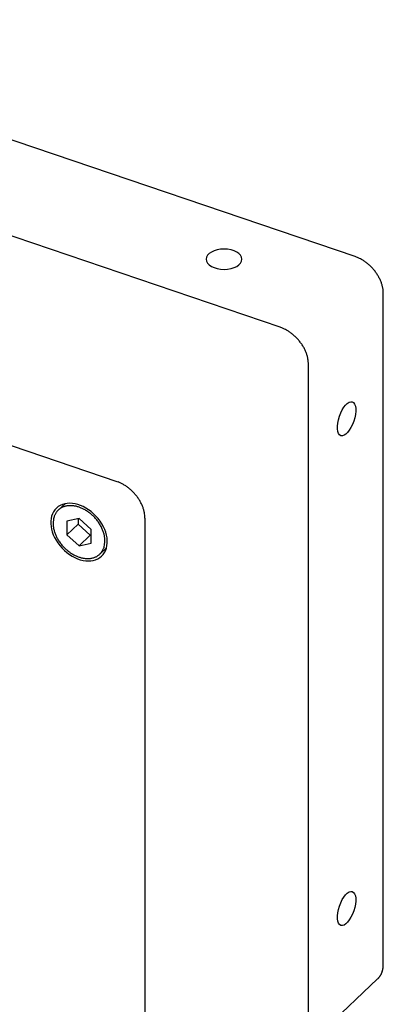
# Model space of a CAD drawing. Header units: millimetres. Extents: x 43 to 2527, y 45 to 1953.
# Tile 19 of 26: x 371 to 401, y 86 to 167. Entities that reach past the tile are written whole.
import ezdxf

# ---------------------------------------------------------------- set-up
doc = ezdxf.new("R2010")
doc.units = ezdxf.units.MM
doc.layers.add('1', color=7, linetype='Continuous')

msp = doc.modelspace()

# ---------------------------------------------------------------- linework, layer by layer
at = {"layer": '1', "color": 2, "linetype": 'Continuous'}
for p, q in [((398.79, 147.124), (341.681, 166.508)), ((392.655, 141.34), (335.546, 160.723)), ((322.164, 148.107), (379.273, 128.723)), ((400.179, 146.208), (400.179, 146.208)), ((400.179, 146.208), (400.179, 146.208)), ((401.105, 144.112), (401.103, 144.219)), ((401.105, 89.192), (401.105, 144.112)), ((394.97, 138.328), (394.968, 138.434)), ((394.97, 83.408), (394.97, 138.328)), ((379.273, 128.723), (379.383, 128.683)), ((375.043, 126.9), (374.488, 126.377)), ((381.588, 125.711), (381.588, 70.791)), ((374.064, 125.296), (374.067, 125.178)), ((376.186, 125.689), (375.183, 125.473)), ((375.183, 125.473), (375.183, 124.359)), ((376.109, 125.233), (375.183, 124.359)), ((376.109, 125.672), (376.109, 125.233)), ((376.109, 125.233), (377.112, 124.336)), ((377.188, 124.792), (376.186, 125.689)), ((375.183, 124.359), (376.186, 123.462)), ((377.112, 124.336), (376.186, 123.462)), ((377.112, 124.336), (377.188, 124.352)), ((377.188, 123.679), (377.188, 124.792)), ((376.186, 123.462), (377.188, 123.679)), ((377.884, 122.775), (378.439, 123.298)), ((378.308, 123.855), (378.305, 123.974)), ((394.507, 82.229), (400.642, 88.013)), ((400.642, 88.013), (400.674, 88.044))]:
    msp.add_line(p, q, dxfattribs=at)
for centre, radius, start, end in [((396.55, 141.392), 6.155, 66.08512, 68.65155), ((398.083, 144.649), 2.556, 63.09236, 67.9101), ((397.876, 144.24), 3.016, 60.32972, 63.10982), ((395.379, 140.488), 7.518, 57.03004, 57.94669), ((397.468, 143.695), 3.691, 55.0542, 57.13712), ((397.809, 144.098), 3.165, 53.33192, 55.93976), ((397.503, 143.699), 3.668, 50.98061, 53.226), ((397.296, 143.47), 3.976, 48.66669, 50.74022), ((397.403, 143.595), 3.812, 46.43333, 48.63114), ((397.444, 143.626), 3.761, 44.3056, 46.55775), ((397.403, 143.591), 3.815, 42.02066, 44.24991), ((400.163, 146.2), 0.0177, 26.53255, 26.59755), ((400.163, 146.192), 0.0227, 44.96791, 45.03209), ((400.163, 146.191), 0.023, 44.96832, 45.03168), ((400.163, 146.191), 0.0233, 44.96871, 45.03129), ((400.163, 146.191), 0.0236, 44.96911, 45.03089), ((400.162, 146.191), 0.0239, 44.96949, 45.03051), ((400.162, 146.19), 0.0242, 44.96988, 45.03012), ((400.162, 146.19), 0.0245, 44.97024, 45.02976), ((400.162, 146.19), 0.0248, 44.97061, 45.02939), ((400.162, 146.19), 0.0251, 44.97096, 45.02904), ((400.161, 146.19), 0.0254, 44.97132, 45.02868), ((400.161, 146.189), 0.0257, 44.97167, 45.02833), ((400.161, 146.189), 0.026, 44.972, 45.028), ((400.161, 146.189), 0.0263, 44.97227, 45.02773), ((400.161, 146.189), 0.0267, 44.97267, 45.02733), ((400.16, 146.188), 0.0272, 44.97315, 45.02685), ((400.151, 146.188), 0.0347, 33.66331, 33.71683), ((400.16, 146.188), 0.027, 44.97301, 45.02699), ((400.16, 146.187), 0.0281, 44.97409, 45.02591), ((400.158, 146.186), 0.0305, 44.97607, 45.02393), ((400.16, 146.188), 0.0279, 44.97388, 45.02612), ((400.154, 146.191), 0.0302, 33.65932, 33.72081), ((400.157, 146.185), 0.0317, 44.97697, 45.02303), ((400.114, 146.142), 0.0928, 44.99214, 45.00786), ((400.163, 146.191), 0.0227, 44.96794, 45.03206), ((400.16, 146.188), 0.027, 44.94602, 45.05398), ((400.13, 146.157), 0.0704, 44.9741, 45.0259), ((397.398, 143.585), 3.823, 39.81534, 42.04349), ((397.434, 143.618), 3.774, 37.5168, 39.77246), ((397.482, 143.65), 3.716, 35.30091, 37.58323), ((397.528, 143.685), 3.659, 32.95878, 35.26024), ((397.599, 143.726), 3.577, 30.69131, 33.02275), ((397.672, 143.773), 3.49, 28.29748, 30.6562), ((397.772, 143.821), 3.379, 25.97365, 28.37262), ((397.866, 143.869), 3.274, 23.51421, 25.94424), ((397.983, 143.915), 3.148, 21.11693, 23.59261), ((398.086, 143.956), 3.037, 18.58493, 21.08999), ((398.221, 143.998), 2.896, 16.10464, 18.66708), ((398.349, 144.035), 2.762, 13.47839, 16.08882), ((398.464, 144.059), 2.646, 10.9176, 13.56535), ((398.521, 144.073), 2.586, 8.22822, 10.8511), ((398.722, 144.098), 2.384, 5.5667, 8.32047), ((398.995, 144.119), 2.111, 2.70543, 5.70706), ((390.414, 135.608), 6.155, 66.08339, 68.64983), ((391.948, 138.865), 2.556, 63.09453, 67.9123), ((391.741, 138.455), 3.016, 60.32971, 63.10984), ((389.244, 134.704), 7.518, 57.02773, 57.94439), ((391.332, 137.91), 3.691, 55.05634, 57.13927), ((391.674, 138.314), 3.165, 53.33191, 55.93978), ((391.368, 137.914), 3.668, 50.9806, 53.22601), ((391.161, 137.685), 3.976, 48.66942, 50.74296), ((391.268, 137.811), 3.812, 46.43072, 48.62855), ((391.309, 137.842), 3.761, 44.30559, 46.55777), ((391.267, 137.807), 3.815, 42.02048, 44.24976), ((391.263, 137.8), 3.823, 39.81794, 42.04613), ((391.299, 137.834), 3.774, 37.51678, 39.77248), ((391.347, 137.866), 3.716, 35.3009, 37.58324), ((391.392, 137.901), 3.659, 32.95876, 35.26025), ((391.463, 137.942), 3.577, 30.68829, 33.01976), ((391.537, 137.988), 3.49, 28.30236, 30.66111), ((391.637, 138.037), 3.379, 25.96873, 28.36773), ((391.731, 138.084), 3.274, 23.51757, 25.94763), ((391.848, 138.131), 3.148, 21.11485, 23.59056), ((391.95, 138.172), 3.037, 18.58491, 21.09001), ((392.086, 138.213), 2.895, 16.10462, 18.66709), ((392.214, 138.251), 2.762, 13.48233, 16.0928), ((392.328, 138.274), 2.646, 10.91759, 13.56536), ((392.386, 138.289), 2.586, 8.22391, 10.84682), ((392.587, 138.313), 2.384, 5.56669, 8.32048), ((392.859, 138.335), 2.111, 2.71007, 5.71173), ((378.39, 126.095), 2.772, 66.5, 68.99656), ((378.265, 125.796), 3.096, 64.29093, 66.59795), ((378.173, 125.597), 3.315, 62.13274, 64.34864), ((378.157, 125.576), 3.342, 59.7972, 62.05479), ((378.114, 125.496), 3.432, 57.59432, 59.84435), ((378.057, 125.411), 3.535, 55.32276, 57.55655), ((378, 125.324), 3.638, 53.15767, 55.36912), ((377.962, 125.279), 3.697, 50.88742, 53.10106), ((377.921, 125.225), 3.765, 48.72425, 50.92769), ((377.893, 125.198), 3.804, 46.46281, 48.6686), ((377.869, 125.169), 3.842, 44.29452, 46.49603), ((377.859, 125.166), 3.85, 42.02307, 44.23132), ((377.862, 125.166), 3.848, 39.83126, 42.04538), ((377.881, 125.189), 3.819, 37.5311, 39.76033), ((377.907, 125.206), 3.788, 35.32132, 37.55989), ((377.936, 125.233), 3.749, 33.00067, 35.2459), ((375.377, 125.415), 1.311, 119.29878, 124.42085), ((375.406, 125.358), 1.375, 114.24851, 119.17808), ((375.426, 125.293), 1.442, 109.18416, 113.93831), ((375.451, 125.215), 1.524, 104.52198, 109.07322), ((375.467, 125.111), 1.629, 99.85717, 104.16772), ((375.481, 125.001), 1.739, 95.61179, 99.69358), ((375.483, 124.871), 1.869, 91.42728, 95.2655), ((375.48, 124.75), 1.99, 87.63123, 91.26587), ((375.463, 124.615), 2.126, 83.90017, 87.32607), ((375.442, 124.469), 2.273, 80.53679, 83.75383), ((375.396, 124.282), 2.465, 77.24047, 80.21399), ((375.382, 124.24), 2.509, 74.22763, 77.1411), ((375.356, 124.168), 2.586, 71.27363, 74.09091), ((375.296, 124.005), 2.759, 68.50312, 71.18858), ((375.266, 123.942), 2.828, 65.68309, 68.40291), ((375.218, 123.83), 2.951, 63.02932, 65.73065), ((378.014, 125.285), 3.655, 30.7047, 32.98693), ((378.127, 125.358), 3.521, 28.27016, 30.61133), ((378.159, 125.369), 3.487, 26.04613, 28.36717), ((378.091, 125.341), 3.561, 23.75172, 25.97286), ((378.403, 125.496), 3.213, 21.01454, 23.45465), ((378.871, 125.684), 2.709, 17.97877, 20.85673), ((378.518, 125.515), 3.097, 16.60719, 18.94194), ((375.327, 125.459), 1.24, 166.26116, 175.47693), ((375.348, 125.469), 1.258, 161.03329, 166.9259), ((376.723, 124.764), 2.796, 154.43973, 156.52293), ((375.428, 125.392), 1.357, 150.06844, 154.78034), ((375.235, 125.551), 1.111, 146.08654, 152.17182), ((375.335, 125.481), 1.233, 140.62638, 145.99797), ((375.385, 125.426), 1.307, 135.12748, 140.13937), ((375.344, 125.464), 1.252, 129.75961, 135.03928), ((375.349, 125.466), 1.252, 124.67772, 130.00038), ((375.159, 123.726), 3.07, 60.2513, 62.93434), ((375.098, 123.616), 3.196, 57.62019, 60.27172), ((375.05, 123.549), 3.279, 54.88466, 57.53936), ((375, 123.474), 3.368, 52.27831, 54.91977), ((374.961, 123.431), 3.426, 49.55523, 52.20205), ((374.93, 123.39), 3.477, 46.95884, 49.60443), ((374.915, 123.38), 3.495, 44.23405, 46.89408), ((374.915, 123.375), 3.498, 41.61648, 44.29079), ((374.93, 123.393), 3.475, 38.86884, 41.56574), ((375.519, 124.609), 6.229, 15.67301, 16.70937), ((379.127, 125.744), 2.452, 9.73721, 12.90503), ((379.554, 125.819), 2.019, 4.07178, 9.67951), ((376.833, 125.45), 4.762, 3.13905, 6.17688), ((377.435, 125.075), 3.378, 171.79163, 176.24363), ((375.997, 125.287), 1.933, 183.22862, 186.86982), ((376.292, 125.314), 2.229, 186.65954, 189.9535), ((376.516, 125.348), 2.456, 189.82653, 192.93309), ((374.969, 123.419), 3.429, 36.21208, 38.93859), ((375.017, 123.457), 3.367, 33.41135, 36.16857), ((375.096, 123.503), 3.276, 30.69365, 33.49652), ((375.178, 123.554), 3.18, 27.81954, 30.66237), ((375.288, 123.606), 3.058, 25.01187, 27.91264), ((375.389, 123.655), 2.946, 22.04512, 24.98547), ((376.579, 125.366), 2.521, 193.01127, 196.15132), ((376.703, 125.397), 2.649, 196.04363, 199.13046), ((376.841, 125.444), 2.794, 199.13157, 202.15025), ((376.982, 125.496), 2.946, 202.04648, 204.98684), ((377.084, 125.545), 3.058, 205.01484, 207.91563), ((377.194, 125.598), 3.18, 207.81668, 210.65953), ((375.531, 123.707), 2.794, 19.13609, 22.15476), ((375.668, 123.755), 2.649, 16.0391, 19.12592), ((375.793, 123.785), 2.521, 13.01583, 16.15587), ((375.856, 123.804), 2.456, 9.82274, 12.92929), ((376.08, 123.837), 2.229, 6.65955, 9.95349), ((376.375, 123.865), 1.933, 3.23244, 6.87362), ((377.276, 125.648), 3.276, 210.69365, 213.49652), ((377.355, 125.694), 3.367, 213.41135, 216.16857), ((377.403, 125.733), 3.429, 216.21458, 218.9411), ((377.442, 125.759), 3.475, 218.86643, 221.56334), ((377.456, 125.776), 3.498, 221.61648, 224.29079), ((377.457, 125.772), 3.495, 224.23405, 226.89408), ((377.023, 123.682), 1.258, 341.03218, 346.92481), ((377.044, 123.692), 1.24, 346.26115, 355.47695), ((374.937, 124.077), 3.378, 351.79358, 356.2456), ((377.442, 125.761), 3.477, 226.95884, 229.60443), ((377.411, 125.72), 3.426, 229.55776, 232.20457), ((377.372, 125.678), 3.368, 232.28028, 234.92174), ((377.322, 125.603), 3.279, 234.87995, 237.53465), ((377.274, 125.536), 3.196, 237.62019, 240.27172), ((377.212, 125.425), 3.07, 240.25446, 242.93749), ((377.154, 125.322), 2.951, 243.03092, 245.73225), ((377.106, 125.209), 2.828, 245.67956, 248.39937), ((377.075, 125.146), 2.759, 248.50175, 251.1872), ((377.016, 124.984), 2.586, 251.27484, 254.09211), ((376.989, 124.912), 2.509, 254.22763, 257.1411), ((376.921, 123.937), 1.524, 284.52199, 289.07321), ((376.945, 123.858), 1.442, 289.18417, 293.9383), ((376.966, 123.794), 1.375, 294.24852, 299.17808), ((376.994, 123.737), 1.311, 299.29879, 304.42084), ((377.023, 123.685), 1.252, 304.67504, 309.99769), ((377.027, 123.688), 1.252, 309.76263, 315.0423), ((376.987, 123.725), 1.307, 315.12748, 320.13937), ((377.037, 123.67), 1.233, 320.62638, 325.99796), ((377.137, 123.601), 1.111, 326.08654, 332.17183), ((376.943, 123.759), 1.357, 330.0622, 334.77411), ((375.648, 124.387), 2.797, 334.44183, 336.52504), ((376.975, 124.869), 2.465, 257.24364, 260.21715), ((376.93, 124.683), 2.273, 260.53279, 263.74982), ((376.908, 124.536), 2.126, 263.90422, 267.33011), ((376.892, 124.402), 1.991, 267.63127, 271.2659), ((376.889, 124.281), 1.869, 271.42341, 275.26162), ((376.891, 124.15), 1.739, 275.6118, 279.69357), ((376.905, 124.041), 1.629, 279.85717, 284.16771), ((399.491, 89.115), 1.607, 341.04214, 342.59105), ((399.473, 89.121), 1.625, 342.55178, 344.08605), ((399.467, 89.122), 1.632, 344.11098, 345.64224), ((399.402, 89.143), 1.699, 345.51849, 346.98439), ((399.271, 89.173), 1.834, 346.98068, 348.33168), ((399.365, 89.149), 1.737, 348.48349, 349.93254), ((399.553, 89.115), 1.546, 349.95312, 351.61993), ((399.192, 89.189), 1.914, 351.00434, 352.26957), ((396.613, 89.546), 4.518, 352.18252, 352.66741), ((399.441, 89.14), 1.662, 354.11975, 355.80953), ((399.554, 89.135), 1.548, 355.66302, 358.45373), ((396.946, 89.287), 4.16, 357.3353, 358.6954), ((399.702, 89.01), 1.37, 315.14491, 316.95792), ((399.71, 89.001), 1.358, 317.01797, 318.84475), ((399.71, 89.003), 1.359, 318.79408, 320.61846), ((399.701, 89.008), 1.37, 320.66809, 322.47777), ((399.696, 89.014), 1.378, 322.42207, 324.21987), ((399.686, 89.02), 1.389, 324.26675, 326.05021), ((399.677, 89.027), 1.401, 326.00135, 327.76988), ((399.664, 89.035), 1.416, 327.7913, 329.54068), ((399.651, 89.044), 1.431, 329.4961, 331.22713), ((399.633, 89.053), 1.451, 331.25879, 332.96773), ((399.617, 89.063), 1.47, 332.90021, 334.5876), ((399.595, 89.072), 1.494, 334.61686, 336.27849), ((399.576, 89.082), 1.516, 336.22855, 337.86766), ((399.553, 89.091), 1.54, 337.88571, 339.50007), ((399.527, 89.103), 1.569, 339.43505, 341.02083)]:
    msp.add_arc(centre, radius, start, end, dxfattribs=at)
for centre, major_axis, ratio in [((388.063, 146.906), (1.462, 0), 0.565685), ((398.096, 133.853), (-0.47, -1.385), 0.424264), ((376.186, 124.576), (1.852, -1.965), 0.707107), ((398.096, 93.776), (-0.47, -1.385), 0.424264)]:
    msp.add_ellipse(centre, major_axis=major_axis, ratio=ratio, start_param=0, end_param=6.283185, dxfattribs=at)

doc.saveas('drawing.dxf')
